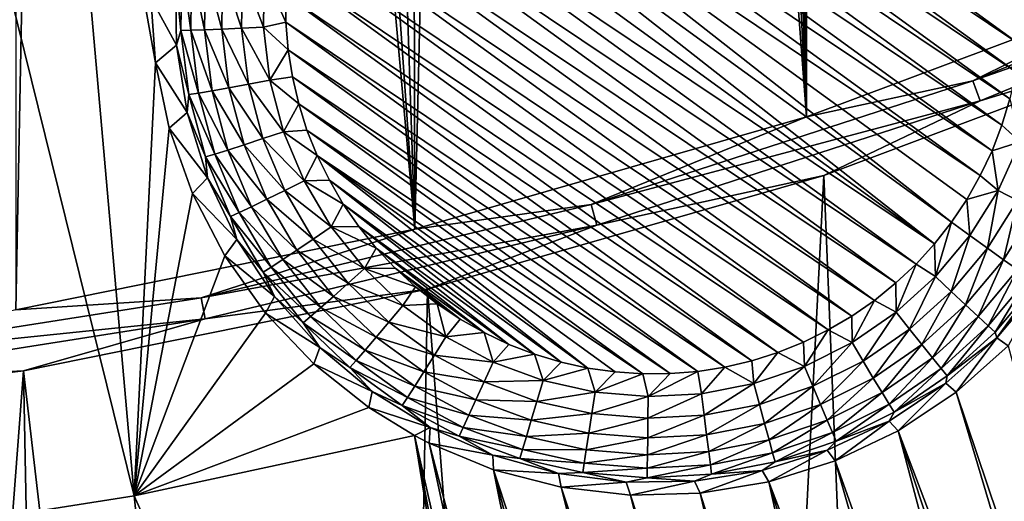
# Model space of a CAD drawing. Header units: metres. Extents: x -24 to 72, y -247 to 22.
# Tile 73 of 256: x 2.19 to 4.84, y -236.29 to -234.99. Entities that reach past the tile are written whole.
import ezdxf

# ---------------------------------------------------------------- set-up
doc = ezdxf.new("R2010")
doc.units = ezdxf.units.M
doc.layers.add('solid_509589_MEDIA_SW0001', color=7, linetype='CONTINUOUS')

msp = doc.modelspace()

# ---------------------------------------------------------------- linework, layer by layer
at = {"layer": 'solid_509589_MEDIA_SW0001'}
for points in [[(4.317534, -222.251083, 309.733734), (4.294447, -222.687439, 309.741455), (4.304141, -235.25589, 309.960815)], [(4.317534, -222.251083, 309.733734), (4.304141, -235.25589, 309.960815), (5.328434, -234.871323, 309.948792)], [(4.294447, -222.687439, 309.741455), (4.225524, -223.11937, 309.749329), (4.304141, -235.25589, 309.960815)], [(4.225524, -223.11937, 309.749329), (4.111245, -223.542419, 309.757233), (4.304141, -235.25589, 309.960815)], [(4.111245, -223.542419, 309.757233), (3.952599, -223.952515, 309.765076), (4.304141, -235.25589, 309.960815)], [(3.952599, -223.952515, 309.765076), (3.751058, -224.344879, 309.772766), (4.304141, -235.25589, 309.960815)], [(3.751058, -224.344879, 309.772766), (3.508354, -224.715652, 309.780182), (4.304141, -235.25589, 309.960815)], [(3.508354, -224.715652, 309.780182), (3.227023, -225.060272, 309.787231), (3.252332, -235.557587, 309.970367)], [(3.508354, -224.715652, 309.780182), (3.252332, -235.557587, 309.970367), (4.304141, -235.25589, 309.960815)], [(3.227023, -225.060272, 309.787231), (2.909538, -225.375244, 309.793793), (3.252332, -235.557587, 309.970367)], [(2.909538, -225.375244, 309.793793), (2.559399, -225.656509, 309.799744), (3.252332, -235.557587, 309.970367)], [(2.559399, -225.656509, 309.799744), (2.372971, -225.783615, 309.80249), (3.252332, -235.557587, 309.970367)], [(2.372971, -225.783615, 309.80249), (2.179745, -225.901077, 309.805023), (2.179827, -235.77446, 309.977356)], [(2.372971, -225.783615, 309.80249), (2.179827, -235.77446, 309.977356), (3.252332, -235.557587, 309.970367)], [(5.801524, -235.200592, 268.984802), (4.381087, -232.650055, 269.313934), (4.788469, -232.455414, 269.310547)], [(6.48876, -234.850494, 268.978699), (5.801524, -235.200592, 268.984802), (4.788469, -232.455414, 269.310547)], [(5.801524, -235.200592, 268.984802), (5.086884, -234.319366, 269.093628), (4.381087, -232.650055, 269.313934)], [(2.498111, -236.273666, 269.00354), (1.797526, -233.441147, 269.327759), (2.240816, -233.355423, 269.326263)], [(2.555681, -235.110199, 269.111145), (2.498111, -236.273666, 269.00354), (2.240816, -233.355423, 269.326263)], [(2.54256, -234.936066, 269.129608), (2.555681, -235.110199, 269.111145), (2.240816, -233.355423, 269.326263)], [(2.498111, -236.273666, 269.00354), (1.736309, -236.394287, 269.005646), (1.797526, -233.441147, 269.327759)], [(3.4245, -234.086685, 268.395416), (3.490942, -234.054047, 268.394836), (4.877368, -235.061203, 268.412415)], [(3.490942, -234.054047, 268.394836), (4.882372, -234.987411, 268.411133), (4.877368, -235.061203, 268.412415)], [(3.360717, -234.124176, 268.396088), (3.4245, -234.086685, 268.395416), (4.866858, -235.13446, 268.413696)], [(3.4245, -234.086685, 268.395416), (4.877368, -235.061203, 268.412415), (4.866858, -235.13446, 268.413696)], [(3.299935, -234.166321, 268.39682), (3.360717, -234.124176, 268.396088), (4.850901, -235.206711, 268.414978)], [(3.360717, -234.124176, 268.396088), (4.866858, -235.13446, 268.413696), (4.850901, -235.206711, 268.414978)], [(3.242411, -234.212936, 268.397614), (3.299935, -234.166321, 268.39682), (4.829596, -235.277527, 268.416199)], [(3.299935, -234.166321, 268.39682), (4.850901, -235.206711, 268.414978), (4.829596, -235.277527, 268.416199)], [(3.188547, -234.263733, 268.398499), (3.242411, -234.212936, 268.397614), (4.803034, -235.346634, 268.417419)], [(3.242411, -234.212936, 268.397614), (4.829596, -235.277527, 268.416199), (4.803034, -235.346634, 268.417419)], [(3.138806, -234.318161, 268.399445), (3.188547, -234.263733, 268.398499), (4.771368, -235.413544, 268.418579)], [(3.188547, -234.263733, 268.398499), (4.803034, -235.346634, 268.417419), (4.771368, -235.413544, 268.418579)], [(3.138806, -234.318161, 268.399445), (4.693905, -235.538818, 268.420776), (3.093323, -234.376099, 268.400482)], [(3.138806, -234.318161, 268.399445), (4.734959, -235.477661, 268.419708), (4.693905, -235.538818, 268.420776)], [(3.138806, -234.318161, 268.399445), (4.771368, -235.413544, 268.418579), (4.734959, -235.477661, 268.419708)], [(3.093323, -234.376099, 268.400482), (4.648423, -235.596756, 268.421783), (3.052269, -234.437256, 268.40155)], [(3.093323, -234.376099, 268.400482), (4.693905, -235.538818, 268.420776), (4.648423, -235.596756, 268.421783)], [(3.052269, -234.437256, 268.40155), (4.648423, -235.596756, 268.421783), (3.01586, -234.501373, 268.402649)], [(3.01586, -234.501373, 268.402649), (4.598681, -235.651184, 268.422729), (2.984195, -234.568283, 268.403839)], [(3.01586, -234.501373, 268.402649), (4.648423, -235.596756, 268.421783), (4.598681, -235.651184, 268.422729)], [(2.984195, -234.568283, 268.403839), (4.544817, -235.701981, 268.423615), (2.957632, -234.63739, 268.405029)], [(2.984195, -234.568283, 268.403839), (4.598681, -235.651184, 268.422729), (4.544817, -235.701981, 268.423615)], [(2.957632, -234.63739, 268.405029), (4.487293, -235.748596, 268.424438), (2.936327, -234.708206, 268.406281)], [(2.957632, -234.63739, 268.405029), (4.544817, -235.701981, 268.423615), (4.487293, -235.748596, 268.424438)], [(2.936327, -234.708206, 268.406281), (4.426512, -235.790741, 268.425171), (2.92037, -234.780457, 268.407532)], [(2.936327, -234.708206, 268.406281), (4.487293, -235.748596, 268.424438), (4.426512, -235.790741, 268.425171)], [(5.747291, -234.747772, 309.938934), (5.328434, -234.871323, 309.948792), (4.751239, -235.158905, 309.951721)], [(5.747291, -234.747772, 309.938934), (4.751239, -235.158905, 309.951721), (5.77108, -234.800049, 309.922882)], [(2.92037, -234.780457, 268.407532), (4.362728, -235.828232, 268.425812), (2.90986, -234.853714, 268.408813)], [(2.92037, -234.780457, 268.407532), (4.426512, -235.790741, 268.425171), (4.362728, -235.828232, 268.425812)], [(4.751239, -235.158905, 309.951721), (4.770907, -235.212891, 309.93573), (5.77108, -234.800049, 309.922882)], [(5.77108, -234.800049, 309.922882), (4.770907, -235.212891, 309.93573), (5.387189, -235.024139, 309.902985)], [(2.626149, -234.849884, 268.607849), (2.623779, -235.023422, 268.610901), (2.609417, -234.879532, 268.667542)], [(2.650143, -235.022949, 268.555573), (2.623779, -235.023422, 268.610901), (2.626149, -234.849884, 268.607849)], [(2.652465, -234.853012, 268.552582), (2.650143, -235.022949, 268.555573), (2.626149, -234.849884, 268.607849)], [(2.687182, -235.021774, 268.506744), (2.650143, -235.022949, 268.555573), (2.652465, -234.853012, 268.552582)], [(2.689434, -234.856903, 268.503876), (2.687182, -235.021774, 268.506744), (2.652465, -234.853012, 268.552582)], [(2.733349, -235.019943, 268.466461), (2.687182, -235.021774, 268.506744), (2.689434, -234.856903, 268.503876)], [(2.735515, -234.861389, 268.463715), (2.733349, -235.019943, 268.466461), (2.689434, -234.856903, 268.503876)], [(2.786716, -235.017548, 268.436432), (2.733349, -235.019943, 268.466461), (2.735515, -234.861389, 268.463715)], [(2.788783, -234.866287, 268.433777), (2.786716, -235.017548, 268.436432), (2.735515, -234.861389, 268.463715)], [(2.788783, -234.866287, 268.433777), (2.845058, -235.014679, 268.417877), (2.786716, -235.017548, 268.436432)], [(2.788783, -234.866287, 268.433777), (2.847015, -234.871399, 268.415375), (2.845058, -235.014679, 268.417877)], [(2.845058, -235.014679, 268.417877), (2.847015, -234.871399, 268.415375), (2.905382, -235.001511, 268.411377)], [(2.847015, -234.871399, 268.415375), (2.904857, -234.927505, 268.410095), (2.905382, -235.001511, 268.411377)], [(2.90986, -234.853714, 268.408813), (4.296287, -235.86087, 268.426392), (2.904857, -234.927505, 268.410095)], [(2.90986, -234.853714, 268.408813), (4.362728, -235.828232, 268.425812), (4.296287, -235.86087, 268.426392)], [(4.751239, -235.158905, 309.951721), (5.328434, -234.871323, 309.948792), (4.304141, -235.25589, 309.960815)], [(2.609417, -234.879532, 268.667542), (2.612038, -235.063004, 268.670746), (2.54256, -234.936066, 269.129608)], [(2.623779, -235.023422, 268.610901), (2.612038, -235.063004, 268.670746), (2.609417, -234.879532, 268.667542)], [(2.904857, -234.927505, 268.410095), (4.296287, -235.86087, 268.426392), (4.227641, -235.888428, 268.42688)], [(2.904857, -234.927505, 268.410095), (4.227641, -235.888428, 268.42688), (2.905382, -235.001511, 268.411377)], [(2.612038, -235.063004, 268.670746), (2.555681, -235.110199, 269.111145), (2.54256, -234.936066, 269.129608)], [(2.845058, -235.014679, 268.417877), (2.905382, -235.001511, 268.411377), (2.911446, -235.075272, 268.412659)], [(2.905382, -235.001511, 268.411377), (4.227641, -235.888428, 268.42688), (4.157084, -235.910797, 268.427246)], [(2.905382, -235.001511, 268.411377), (4.157084, -235.910797, 268.427246), (2.911446, -235.075272, 268.412659)], [(2.623779, -235.023422, 268.610901), (2.645062, -235.195663, 268.613892), (2.612038, -235.063004, 268.670746)], [(2.650143, -235.022949, 268.555573), (2.670985, -235.191605, 268.558502), (2.623779, -235.023422, 268.610901)], [(2.670985, -235.191605, 268.558502), (2.645062, -235.195663, 268.613892), (2.623779, -235.023422, 268.610901)], [(2.687182, -235.021774, 268.506744), (2.707403, -235.18541, 268.509613), (2.650143, -235.022949, 268.555573)], [(2.707403, -235.18541, 268.509613), (2.670985, -235.191605, 268.558502), (2.650143, -235.022949, 268.555573)], [(2.733349, -235.019943, 268.466461), (2.752796, -235.177322, 268.469208), (2.687182, -235.021774, 268.506744)], [(2.752796, -235.177322, 268.469208), (2.707403, -235.18541, 268.509613), (2.687182, -235.021774, 268.506744)], [(2.786716, -235.017548, 268.436432), (2.805269, -235.167694, 268.439056), (2.733349, -235.019943, 268.466461)], [(2.805269, -235.167694, 268.439056), (2.752796, -235.177322, 268.469208), (2.733349, -235.019943, 268.466461)], [(2.786716, -235.017548, 268.436432), (2.845058, -235.014679, 268.417877), (2.862633, -235.156906, 268.420349)], [(2.786716, -235.017548, 268.436432), (2.862633, -235.156906, 268.420349), (2.805269, -235.167694, 268.439056)], [(2.862633, -235.156906, 268.420349), (2.845058, -235.014679, 268.417877), (2.911446, -235.075272, 268.412659)], [(5.387189, -235.024139, 309.902985), (4.350636, -235.413193, 309.915039), (4.689543, -243.732956, 310.058655)], [(4.770907, -235.212891, 309.93573), (4.350636, -235.413193, 309.915039), (5.387189, -235.024139, 309.902985)], [(5.387189, -235.024139, 309.902985), (4.689543, -243.732956, 310.058655), (5.456074, -243.552139, 310.051453)], [(2.612038, -235.063004, 268.670746), (2.640748, -235.244247, 268.67392), (2.555681, -235.110199, 269.111145)], [(2.645062, -235.195663, 268.613892), (2.640748, -235.244247, 268.67392), (2.612038, -235.063004, 268.670746)], [(2.862633, -235.156906, 268.420349), (2.911446, -235.075272, 268.412659), (2.922996, -235.148315, 268.41394)], [(2.911446, -235.075272, 268.412659), (4.157084, -235.910797, 268.427246), (4.085052, -235.927826, 268.427551)], [(2.911446, -235.075272, 268.412659), (4.085052, -235.927826, 268.427551), (2.922996, -235.148315, 268.41394)], [(2.555681, -235.110199, 269.111145), (2.592448, -235.286179, 269.092407), (2.498111, -236.273666, 269.00354)], [(2.640748, -235.244247, 268.67392), (2.592448, -235.286179, 269.092407), (2.555681, -235.110199, 269.111145)], [(2.805269, -235.167694, 268.439056), (2.844096, -235.313904, 268.441589), (2.752796, -235.177322, 268.469208)], [(2.805269, -235.167694, 268.439056), (2.862633, -235.156906, 268.420349), (2.899413, -235.29541, 268.42276)], [(2.805269, -235.167694, 268.439056), (2.899413, -235.29541, 268.42276), (2.844096, -235.313904, 268.441589)], [(2.862633, -235.156906, 268.420349), (2.922996, -235.148315, 268.41394), (2.939985, -235.220352, 268.415192)], [(2.899413, -235.29541, 268.42276), (2.862633, -235.156906, 268.420349), (2.939985, -235.220352, 268.415192)], [(2.922996, -235.148315, 268.41394), (4.085052, -235.927826, 268.427551), (4.011999, -235.939407, 268.427765)], [(2.922996, -235.148315, 268.41394), (4.011999, -235.939407, 268.427765), (2.939985, -235.220352, 268.415192)], [(4.751239, -235.158905, 309.951721), (4.304141, -235.25589, 309.960815), (3.72603, -235.490875, 309.962189)], [(4.751239, -235.158905, 309.951721), (3.72603, -235.490875, 309.962189), (4.770907, -235.212891, 309.93573)], [(2.645062, -235.195663, 268.613892), (2.689605, -235.363388, 268.616821), (2.640748, -235.244247, 268.67392)], [(2.670985, -235.191605, 268.558502), (2.714602, -235.35585, 268.561371), (2.645062, -235.195663, 268.613892)], [(2.714602, -235.35585, 268.561371), (2.689605, -235.363388, 268.616821), (2.645062, -235.195663, 268.613892)], [(2.707403, -235.18541, 268.509613), (2.749721, -235.344772, 268.51239), (2.670985, -235.191605, 268.558502)], [(2.749721, -235.344772, 268.51239), (2.714602, -235.35585, 268.561371), (2.670985, -235.191605, 268.558502)], [(2.752796, -235.177322, 268.469208), (2.793495, -235.330582, 268.471893), (2.707403, -235.18541, 268.509613)], [(2.793495, -235.330582, 268.471893), (2.749721, -235.344772, 268.51239), (2.707403, -235.18541, 268.509613)], [(2.844096, -235.313904, 268.441589), (2.793495, -235.330582, 268.471893), (2.752796, -235.177322, 268.469208)], [(2.899413, -235.29541, 268.42276), (2.939985, -235.220352, 268.415192), (2.962318, -235.290909, 268.416443)], [(2.939985, -235.220352, 268.415192), (4.011999, -235.939407, 268.427765), (3.93823, -235.945511, 268.427856)], [(2.939985, -235.220352, 268.415192), (3.93823, -235.945511, 268.427856), (2.962318, -235.290909, 268.416443)], [(3.72603, -235.490875, 309.962189), (3.741455, -235.546234, 309.946259), (4.770907, -235.212891, 309.93573)], [(4.770907, -235.212891, 309.93573), (3.741455, -235.546234, 309.946259), (4.350636, -235.413193, 309.915039)], [(4.878209, -235.322433, 268.423248), (4.829596, -235.277527, 268.416199), (4.850901, -235.206711, 268.414978)], [(2.640748, -235.244247, 268.67392), (2.694963, -235.419556, 268.676971), (2.592448, -235.286179, 269.092407)], [(2.689605, -235.363388, 268.616821), (2.694963, -235.419556, 268.676971), (2.640748, -235.244247, 268.67392)], [(3.72603, -235.490875, 309.962189), (4.304141, -235.25589, 309.960815), (3.252332, -235.557587, 309.970367)], [(2.592448, -235.286179, 269.092407), (2.654466, -235.46106, 269.07373), (2.498111, -236.273666, 269.00354)], [(2.694963, -235.419556, 268.676971), (2.654466, -235.46106, 269.07373), (2.592448, -235.286179, 269.092407)], [(2.844096, -235.313904, 268.441589), (2.899413, -235.29541, 268.42276), (2.954713, -235.427628, 268.425079)], [(2.899413, -235.29541, 268.42276), (2.962318, -235.290909, 268.416443), (2.989842, -235.359558, 268.417633)], [(2.954713, -235.427628, 268.425079), (2.899413, -235.29541, 268.42276), (2.989842, -235.359558, 268.417633)], [(2.962318, -235.290909, 268.416443), (3.93823, -235.945511, 268.427856), (3.864213, -235.946075, 268.427887)], [(2.962318, -235.290909, 268.416443), (3.864213, -235.946075, 268.427887), (2.989842, -235.359558, 268.417633)], [(4.878209, -235.322433, 268.423248), (4.803034, -235.346634, 268.417419), (4.829596, -235.277527, 268.416199)], [(2.844096, -235.313904, 268.441589), (2.902473, -235.453461, 268.444031), (2.793495, -235.330582, 268.471893)], [(2.844096, -235.313904, 268.441589), (2.954713, -235.427628, 268.425079), (2.902473, -235.453461, 268.444031)], [(4.878209, -235.322433, 268.423248), (4.819317, -235.453094, 268.425507), (4.803034, -235.346634, 268.417419)], [(4.870823, -235.480347, 268.444519), (4.819317, -235.453094, 268.425507), (4.878209, -235.322433, 268.423248)], [(2.749721, -235.344772, 268.51239), (2.813348, -235.496887, 268.515045), (2.714602, -235.35585, 268.561371)], [(2.793495, -235.330582, 268.471893), (2.854686, -235.476883, 268.474457), (2.749721, -235.344772, 268.51239)], [(2.854686, -235.476883, 268.474457), (2.813348, -235.496887, 268.515045), (2.749721, -235.344772, 268.51239)], [(2.902473, -235.453461, 268.444031), (2.854686, -235.476883, 268.474457), (2.793495, -235.330582, 268.471893)], [(4.819317, -235.453094, 268.425507), (4.771368, -235.413544, 268.418579), (4.803034, -235.346634, 268.417419)], [(2.714602, -235.35585, 268.561371), (2.780183, -235.512634, 268.564117), (2.689605, -235.363388, 268.616821)], [(2.689605, -235.363388, 268.616821), (2.756575, -235.523499, 268.619629), (2.694963, -235.419556, 268.676971)], [(2.780183, -235.512634, 268.564117), (2.756575, -235.523499, 268.619629), (2.689605, -235.363388, 268.616821)], [(2.813348, -235.496887, 268.515045), (2.780183, -235.512634, 268.564117), (2.714602, -235.35585, 268.561371)], [(2.954713, -235.427628, 268.425079), (2.989842, -235.359558, 268.417633), (3.022441, -235.425995, 268.418793)], [(2.989842, -235.359558, 268.417633), (3.864213, -235.946075, 268.427887), (3.790413, -235.941116, 268.427795)], [(2.989842, -235.359558, 268.417633), (3.790413, -235.941116, 268.427795), (3.717137, -235.930649, 268.427612)], [(2.989842, -235.359558, 268.417633), (3.717137, -235.930649, 268.427612), (3.022441, -235.425995, 268.418793)], [(2.694963, -235.419556, 268.676971), (2.773578, -235.585373, 268.679871), (2.654466, -235.46106, 269.07373)], [(2.756575, -235.523499, 268.619629), (2.773578, -235.585373, 268.679871), (2.694963, -235.419556, 268.676971)], [(2.902473, -235.453461, 268.444031), (2.954713, -235.427628, 268.425079), (3.027503, -235.551071, 268.427216)], [(2.954713, -235.427628, 268.425079), (3.022441, -235.425995, 268.418793), (3.059922, -235.489822, 268.419922)], [(3.027503, -235.551071, 268.427216), (2.954713, -235.427628, 268.425079), (3.059922, -235.489822, 268.419922)], [(3.022441, -235.425995, 268.418793), (3.717137, -235.930649, 268.427612), (3.644851, -235.914734, 268.427338)], [(3.022441, -235.425995, 268.418793), (3.644851, -235.914734, 268.427338), (3.059922, -235.489822, 268.419922)], [(4.350636, -235.413193, 309.915039), (3.286534, -235.718292, 309.924591), (3.917346, -243.886292, 310.064789)], [(3.741455, -235.546234, 309.946259), (3.286534, -235.718292, 309.924591), (4.350636, -235.413193, 309.915039)], [(4.350636, -235.413193, 309.915039), (3.917346, -243.886292, 310.064789), (4.689543, -243.732956, 310.058655)], [(4.819317, -235.453094, 268.425507), (4.734959, -235.477661, 268.419708), (4.771368, -235.413544, 268.418579)], [(2.902473, -235.453461, 268.444031), (2.979313, -235.583786, 268.44632), (2.854686, -235.476883, 268.474457)], [(2.902473, -235.453461, 268.444031), (3.027503, -235.551071, 268.427216), (2.979313, -235.583786, 268.44632)], [(4.819317, -235.453094, 268.425507), (4.743182, -235.574509, 268.427643), (4.734959, -235.477661, 268.419708)], [(4.819317, -235.453094, 268.425507), (4.790452, -235.608521, 268.446747), (4.743182, -235.574509, 268.427643)], [(4.870823, -235.480347, 268.444519), (4.790452, -235.608521, 268.446747), (4.819317, -235.453094, 268.425507)], [(2.654466, -235.46106, 269.07373), (2.741543, -235.628693, 269.055695), (2.498111, -236.273666, 269.00354)], [(2.773578, -235.585373, 268.679871), (2.741543, -235.628693, 269.055695), (2.654466, -235.46106, 269.07373)], [(2.854686, -235.476883, 268.474457), (2.935231, -235.61348, 268.476837), (2.813348, -235.496887, 268.515045)], [(2.979313, -235.583786, 268.44632), (2.935231, -235.61348, 268.476837), (2.854686, -235.476883, 268.474457)], [(4.734959, -235.477661, 268.419708), (4.743182, -235.574509, 268.427643), (4.693905, -235.538818, 268.420776)], [(4.870823, -235.480347, 268.444519), (4.833692, -235.639404, 268.477295), (4.790452, -235.608521, 268.446747)], [(4.870823, -235.480347, 268.444519), (4.917938, -235.505051, 268.474945), (4.833692, -235.639404, 268.477295)], [(3.72603, -235.490875, 309.962189), (3.252332, -235.557587, 309.970367), (2.677945, -235.741638, 309.970245)], [(3.72603, -235.490875, 309.962189), (2.677945, -235.741638, 309.970245), (3.741455, -235.546234, 309.946259)], [(2.780183, -235.512634, 268.564117), (2.866503, -235.659042, 268.56665), (2.756575, -235.523499, 268.619629)], [(2.813348, -235.496887, 268.515045), (2.897098, -235.638916, 268.517517), (2.780183, -235.512634, 268.564117)], [(2.897098, -235.638916, 268.517517), (2.866503, -235.659042, 268.56665), (2.780183, -235.512634, 268.564117)], [(2.935231, -235.61348, 268.476837), (2.897098, -235.638916, 268.517517), (2.813348, -235.496887, 268.515045)], [(3.027503, -235.551071, 268.427216), (3.059922, -235.489822, 268.419922), (3.102038, -235.550613, 268.420959)], [(3.059922, -235.489822, 268.419922), (3.644851, -235.914734, 268.427338), (3.574006, -235.893478, 268.426941)], [(3.059922, -235.489822, 268.419922), (3.574006, -235.893478, 268.426941), (3.102038, -235.550613, 268.420959)], [(4.917938, -235.505051, 268.474945), (4.871097, -235.665878, 268.517975), (4.833692, -235.639404, 268.477295)], [(2.756575, -235.523499, 268.619629), (2.844726, -235.673004, 268.622223), (2.773578, -235.585373, 268.679871)], [(2.866503, -235.659042, 268.56665), (2.844726, -235.673004, 268.622223), (2.756575, -235.523499, 268.619629)], [(4.65122, -235.684418, 268.429565), (4.648423, -235.596756, 268.421783), (4.693905, -235.538818, 268.420776)], [(4.743182, -235.574509, 268.427643), (4.65122, -235.684418, 268.429565), (4.693905, -235.538818, 268.420776)], [(2.677945, -235.741638, 309.970245), (3.252332, -235.557587, 309.970367), (2.179827, -235.77446, 309.977356)], [(2.677945, -235.741638, 309.970245), (2.689031, -235.798065, 309.954346), (3.741455, -235.546234, 309.946259)], [(3.741455, -235.546234, 309.946259), (2.689031, -235.798065, 309.954346), (3.286534, -235.718292, 309.924591)], [(2.979313, -235.583786, 268.44632), (3.027503, -235.551071, 268.427216), (3.116428, -235.663452, 268.429199)], [(3.027503, -235.551071, 268.427216), (3.102038, -235.550613, 268.420959), (3.148612, -235.608139, 268.421967)], [(3.116428, -235.663452, 268.429199), (3.027503, -235.551071, 268.427216), (3.148612, -235.608139, 268.421967)], [(3.102038, -235.550613, 268.420959), (3.574006, -235.893478, 268.426941), (3.504899, -235.866959, 268.426483)], [(3.102038, -235.550613, 268.420959), (3.504899, -235.866959, 268.426483), (3.148612, -235.608139, 268.421967)], [(2.773578, -235.585373, 268.679871), (2.874995, -235.738297, 268.682526), (2.741543, -235.628693, 269.055695)], [(2.844726, -235.673004, 268.622223), (2.874995, -235.738297, 268.682526), (2.773578, -235.585373, 268.679871)], [(2.979313, -235.583786, 268.44632), (3.073185, -235.702423, 268.448395), (2.935231, -235.61348, 268.476837)], [(2.979313, -235.583786, 268.44632), (3.116428, -235.663452, 268.429199), (3.073185, -235.702423, 268.448395)], [(4.693373, -235.724548, 268.448761), (4.65122, -235.684418, 268.429565), (4.743182, -235.574509, 268.427643)], [(4.693373, -235.724548, 268.448761), (4.743182, -235.574509, 268.427643), (4.790452, -235.608521, 268.446747)], [(2.935231, -235.61348, 268.476837), (3.033629, -235.737839, 268.479004), (2.897098, -235.638916, 268.517517)], [(3.073185, -235.702423, 268.448395), (3.033629, -235.737839, 268.479004), (2.935231, -235.61348, 268.476837)], [(3.116428, -235.663452, 268.429199), (3.148612, -235.608139, 268.421967), (3.199361, -235.662018, 268.422913)], [(3.148612, -235.608139, 268.421967), (3.504899, -235.866959, 268.426483), (3.437971, -235.835342, 268.425934)], [(3.148612, -235.608139, 268.421967), (3.437971, -235.835342, 268.425934), (3.199361, -235.662018, 268.422913)], [(4.65122, -235.684418, 268.429565), (4.598681, -235.651184, 268.422729), (4.648423, -235.596756, 268.421783)], [(4.693373, -235.724548, 268.448761), (4.790452, -235.608521, 268.446747), (4.731933, -235.761032, 268.479401)], [(4.790452, -235.608521, 268.446747), (4.833692, -235.639404, 268.477295), (4.731933, -235.761032, 268.479401)], [(2.741543, -235.628693, 269.055695), (2.851202, -235.782669, 269.03891), (2.498111, -236.273666, 269.00354)], [(2.874995, -235.738297, 268.682526), (2.851202, -235.782669, 269.03891), (2.741543, -235.628693, 269.055695)], [(2.897098, -235.638916, 268.517517), (2.999411, -235.768219, 268.519775), (2.866503, -235.659042, 268.56665)], [(3.033629, -235.737839, 268.479004), (2.999411, -235.768219, 268.519775), (2.897098, -235.638916, 268.517517)], [(4.731933, -235.761032, 268.479401), (4.833692, -235.639404, 268.477295), (4.765289, -235.792343, 268.520203)], [(4.833692, -235.639404, 268.477295), (4.871097, -235.665878, 268.517975), (4.765289, -235.792343, 268.520203)], [(2.866503, -235.659042, 268.56665), (2.971958, -235.792313, 268.569), (2.844726, -235.673004, 268.622223)], [(2.999411, -235.768219, 268.519775), (2.971958, -235.792313, 268.569), (2.866503, -235.659042, 268.56665)], [(3.073185, -235.702423, 268.448395), (3.116428, -235.663452, 268.429199), (3.21983, -235.762695, 268.430908)], [(3.116428, -235.663452, 268.429199), (3.199361, -235.662018, 268.422913), (3.253956, -235.711914, 268.423798)], [(3.21983, -235.762695, 268.430908), (3.116428, -235.663452, 268.429199), (3.253956, -235.711914, 268.423798)], [(3.199361, -235.662018, 268.422913), (3.437971, -235.835342, 268.425934), (3.373637, -235.798859, 268.425293)], [(3.199361, -235.662018, 268.422913), (3.373637, -235.798859, 268.425293), (3.253956, -235.711914, 268.423798)], [(4.545146, -235.780792, 268.431244), (4.544817, -235.701981, 268.423615), (4.598681, -235.651184, 268.422729)], [(4.65122, -235.684418, 268.429565), (4.545146, -235.780792, 268.431244), (4.598681, -235.651184, 268.422729)], [(4.765289, -235.792343, 268.520203), (4.871097, -235.665878, 268.517975), (4.79205, -235.817169, 268.569427)], [(4.871097, -235.665878, 268.517975), (4.901106, -235.686829, 268.567139), (4.79205, -235.817169, 268.569427)], [(2.844726, -235.673004, 268.622223), (2.952416, -235.809097, 268.624603), (2.874995, -235.738297, 268.682526)], [(2.971958, -235.792313, 268.569), (2.952416, -235.809097, 268.624603), (2.844726, -235.673004, 268.622223)], [(4.581397, -235.826279, 268.450531), (4.545146, -235.780792, 268.431244), (4.65122, -235.684418, 268.429565)], [(4.581397, -235.826279, 268.450531), (4.65122, -235.684418, 268.429565), (4.693373, -235.724548, 268.448761)], [(4.79205, -235.817169, 268.569427), (4.901106, -235.686829, 268.567139), (4.8111, -235.834488, 268.625061)], [(4.901106, -235.686829, 268.567139), (4.922468, -235.70137, 268.622711), (4.8111, -235.834488, 268.625061)], [(3.286534, -235.718292, 309.924591), (2.201123, -235.937683, 309.931519), (3.140162, -244.012024, 310.069855)], [(2.689031, -235.798065, 309.954346), (2.201123, -235.937683, 309.931519), (3.286534, -235.718292, 309.924591)], [(3.073185, -235.702423, 268.448395), (3.18234, -235.807175, 268.450226), (3.033629, -235.737839, 268.479004)], [(3.073185, -235.702423, 268.448395), (3.21983, -235.762695, 268.430908), (3.18234, -235.807175, 268.450226)], [(3.286534, -235.718292, 309.924591), (3.140162, -244.012024, 310.069855), (3.917346, -243.886292, 310.064789)], [(3.21983, -235.762695, 268.430908), (3.253956, -235.711914, 268.423798), (3.312167, -235.757629, 268.424591)], [(3.253956, -235.711914, 268.423798), (3.373637, -235.798859, 268.425293), (3.312167, -235.757629, 268.424591)], [(4.545146, -235.780792, 268.431244), (4.487293, -235.748596, 268.424438), (4.544817, -235.701981, 268.423615)], [(4.581397, -235.826279, 268.450531), (4.693373, -235.724548, 268.448761), (4.614558, -235.867676, 268.481262)], [(4.693373, -235.724548, 268.448761), (4.731933, -235.761032, 268.479401), (4.614558, -235.867676, 268.481262)], [(4.8111, -235.834488, 268.625061), (4.922468, -235.70137, 268.622711), (4.816057, -235.849274, 268.684479)], [(4.922468, -235.70137, 268.622711), (4.934248, -235.708908, 268.682007), (4.816057, -235.849274, 268.684479)], [(4.816057, -235.849274, 268.684479), (4.934248, -235.708908, 268.682007), (4.846296, -235.870972, 268.971649)], [(2.677945, -235.741638, 309.970245), (2.179827, -235.77446, 309.977356), (1.613414, -235.909683, 309.975708)], [(2.677945, -235.741638, 309.970245), (1.613414, -235.909683, 309.975708), (2.689031, -235.798065, 309.954346)], [(2.874995, -235.738297, 268.682526), (2.997147, -235.875259, 268.684937), (2.851202, -235.782669, 269.03891)], [(2.952416, -235.809097, 268.624603), (2.997147, -235.875259, 268.684937), (2.874995, -235.738297, 268.682526)], [(3.033629, -235.737839, 268.479004), (3.148047, -235.847641, 268.480927), (2.999411, -235.768219, 268.519775)], [(3.18234, -235.807175, 268.450226), (3.148047, -235.847641, 268.480927), (3.033629, -235.737839, 268.479004)], [(4.426935, -235.861832, 268.432648), (4.426512, -235.790741, 268.425171), (4.487293, -235.748596, 268.424438)], [(4.545146, -235.780792, 268.431244), (4.426935, -235.861832, 268.432648), (4.487293, -235.748596, 268.424438)], [(2.999411, -235.768219, 268.519775), (3.118381, -235.882401, 268.521759), (2.971958, -235.792313, 268.569)], [(3.148047, -235.847641, 268.480927), (3.118381, -235.882401, 268.521759), (2.999411, -235.768219, 268.519775)], [(3.18234, -235.807175, 268.450226), (3.21983, -235.762695, 268.430908), (3.335783, -235.846924, 268.432404)], [(3.335783, -235.846924, 268.432404), (3.21983, -235.762695, 268.430908), (3.312167, -235.757629, 268.424591)], [(3.335783, -235.846924, 268.432404), (3.312167, -235.757629, 268.424591), (3.373637, -235.798859, 268.425293)], [(4.614558, -235.867676, 268.481262), (4.731933, -235.761032, 268.479401), (4.643244, -235.903229, 268.522125)], [(4.731933, -235.761032, 268.479401), (4.765289, -235.792343, 268.520203), (4.643244, -235.903229, 268.522125)], [(1.613414, -235.909683, 309.975708), (1.620092, -235.966797, 309.959869), (2.689031, -235.798065, 309.954346)], [(2.689031, -235.798065, 309.954346), (1.620092, -235.966797, 309.959869), (2.201123, -235.937683, 309.931519)], [(2.851202, -235.782669, 269.03891), (2.980977, -235.919556, 269.02359), (2.498111, -236.273666, 269.00354)], [(2.997147, -235.875259, 268.684937), (2.980977, -235.919556, 269.02359), (2.851202, -235.782669, 269.03891)], [(2.971958, -235.792313, 268.569), (3.094581, -235.909988, 268.571045), (2.952416, -235.809097, 268.624603)], [(3.118381, -235.882401, 268.521759), (3.094581, -235.909988, 268.571045), (2.971958, -235.792313, 268.569)], [(3.335783, -235.846924, 268.432404), (3.373637, -235.798859, 268.425293), (3.437971, -235.835342, 268.425934)], [(4.426935, -235.861832, 268.432648), (4.362728, -235.828232, 268.425812), (4.426512, -235.790741, 268.425171)], [(4.456609, -235.911835, 268.452026), (4.426935, -235.861832, 268.432648), (4.545146, -235.780792, 268.431244)], [(4.456609, -235.911835, 268.452026), (4.545146, -235.780792, 268.431244), (4.581397, -235.826279, 268.450531)], [(4.643244, -235.903229, 268.522125), (4.765289, -235.792343, 268.520203), (4.666258, -235.931458, 268.571411)], [(4.765289, -235.792343, 268.520203), (4.79205, -235.817169, 268.569427), (4.666258, -235.931458, 268.571411)], [(2.952416, -235.809097, 268.624603), (3.077639, -235.929276, 268.626709), (2.997147, -235.875259, 268.684937)], [(3.094581, -235.909988, 268.571045), (3.077639, -235.929276, 268.626709), (2.952416, -235.809097, 268.624603)], [(3.18234, -235.807175, 268.450226), (3.304745, -235.896103, 268.451752), (3.148047, -235.847641, 268.480927)], [(3.18234, -235.807175, 268.450226), (3.335783, -235.846924, 268.432404), (3.304745, -235.896103, 268.451752)], [(4.29879, -235.92601, 268.433777), (4.296287, -235.86087, 268.426392), (4.362728, -235.828232, 268.425812)], [(4.426935, -235.861832, 268.432648), (4.29879, -235.92601, 268.433777), (4.362728, -235.828232, 268.425812)], [(4.456609, -235.911835, 268.452026), (4.581397, -235.826279, 268.450531), (4.483753, -235.957336, 268.482819)], [(4.581397, -235.826279, 268.450531), (4.614558, -235.867676, 268.481262), (4.483753, -235.957336, 268.482819)], [(4.666258, -235.931458, 268.571411), (4.79205, -235.817169, 268.569427), (4.682641, -235.951202, 268.627075)], [(4.79205, -235.817169, 268.569427), (4.8111, -235.834488, 268.625061), (4.682641, -235.951202, 268.627075)], [(3.148047, -235.847641, 268.480927), (3.276353, -235.940842, 268.482544), (3.118381, -235.882401, 268.521759)], [(3.304745, -235.896103, 268.451752), (3.276353, -235.940842, 268.482544), (3.148047, -235.847641, 268.480927)], [(3.304745, -235.896103, 268.451752), (3.335783, -235.846924, 268.432404), (3.462127, -235.914581, 268.433563)], [(3.462127, -235.914581, 268.433563), (3.335783, -235.846924, 268.432404), (3.437971, -235.835342, 268.425934)], [(3.462127, -235.914581, 268.433563), (3.437971, -235.835342, 268.425934), (3.504899, -235.866959, 268.426483)], [(4.679087, -235.97142, 268.686615), (4.816057, -235.849274, 268.684479), (4.706171, -235.995316, 268.967041)], [(4.682641, -235.951202, 268.627075), (4.816057, -235.849274, 268.684479), (4.679087, -235.97142, 268.686615)], [(4.682641, -235.951202, 268.627075), (4.8111, -235.834488, 268.625061), (4.816057, -235.849274, 268.684479)], [(4.816057, -235.849274, 268.684479), (4.846296, -235.870972, 268.971649), (4.706171, -235.995316, 268.967041)], [(2.997147, -235.875259, 268.684937), (3.137549, -235.993423, 268.686981), (2.980977, -235.919556, 269.02359)], [(3.077639, -235.929276, 268.626709), (3.137549, -235.993423, 268.686981), (2.997147, -235.875259, 268.684937)], [(3.118381, -235.882401, 268.521759), (3.251793, -235.979309, 268.523468), (3.094581, -235.909988, 268.571045)], [(3.276353, -235.940842, 268.482544), (3.251793, -235.979309, 268.523468), (3.118381, -235.882401, 268.521759)], [(3.462127, -235.914581, 268.433563), (3.504899, -235.866959, 268.426483), (3.574006, -235.893478, 268.426941)], [(4.29879, -235.92601, 268.433777), (4.227641, -235.888428, 268.42688), (4.296287, -235.86087, 268.426392)], [(4.321333, -235.979584, 268.453217), (4.29879, -235.92601, 268.433777), (4.426935, -235.861832, 268.432648)], [(4.321333, -235.979584, 268.453217), (4.426935, -235.861832, 268.432648), (4.456609, -235.911835, 268.452026)], [(4.483753, -235.957336, 268.482819), (4.614558, -235.867676, 268.481262), (4.507235, -235.99646, 268.523743)], [(4.614558, -235.867676, 268.481262), (4.643244, -235.903229, 268.522125), (4.507235, -235.99646, 268.523743)], [(4.706171, -235.995316, 268.967041), (4.846296, -235.870972, 268.971649), (5.542247, -238.475113, 268.810303)], [(3.094581, -235.909988, 268.571045), (3.232088, -236.009888, 268.572784), (3.077639, -235.929276, 268.626709)], [(3.251793, -235.979309, 268.523468), (3.232088, -236.009888, 268.572784), (3.094581, -235.909988, 268.571045)], [(3.304745, -235.896103, 268.451752), (3.438119, -235.967514, 268.453003), (3.276353, -235.940842, 268.482544)], [(3.304745, -235.896103, 268.451752), (3.462127, -235.914581, 268.433563), (3.438119, -235.967514, 268.453003)], [(3.596509, -235.964417, 268.434448), (3.462127, -235.914581, 268.433563), (3.574006, -235.893478, 268.426941)], [(3.596509, -235.964417, 268.434448), (3.574006, -235.893478, 268.426941), (3.644851, -235.914734, 268.427338)], [(4.163096, -235.972153, 268.43457), (4.157084, -235.910797, 268.427246), (4.227641, -235.888428, 268.42688)], [(4.29879, -235.92601, 268.433777), (4.163096, -235.972153, 268.43457), (4.227641, -235.888428, 268.42688)], [(4.507235, -235.99646, 268.523743), (4.643244, -235.903229, 268.522125), (4.526073, -236.027557, 268.57309)], [(4.643244, -235.903229, 268.522125), (4.666258, -235.931458, 268.571411), (4.526073, -236.027557, 268.57309)], [(2.980977, -235.919556, 269.02359), (3.12834, -236.03685, 269.009857), (2.498111, -236.273666, 269.00354)], [(3.137549, -235.993423, 268.686981), (3.12834, -236.03685, 269.009857), (2.980977, -235.919556, 269.02359)], [(3.077639, -235.929276, 268.626709), (3.218062, -236.031281, 268.628479), (3.137549, -235.993423, 268.686981)], [(3.232088, -236.009888, 268.572784), (3.218062, -236.031281, 268.628479), (3.077639, -235.929276, 268.626709)], [(3.438119, -235.967514, 268.453003), (3.462127, -235.914581, 268.433563), (3.596509, -235.964417, 268.434448)], [(3.596509, -235.964417, 268.434448), (3.644851, -235.914734, 268.427338), (3.717137, -235.930649, 268.427612)], [(3.736426, -235.995483, 268.434998), (3.596509, -235.964417, 268.434448), (3.717137, -235.930649, 268.427612)], [(3.736426, -235.995483, 268.434998), (3.717137, -235.930649, 268.427612), (3.790413, -235.941116, 268.427795)], [(4.022383, -235.99939, 268.435059), (4.011999, -235.939407, 268.427765), (4.085052, -235.927826, 268.427551)], [(4.163096, -235.972153, 268.43457), (4.022383, -235.99939, 268.435059), (4.085052, -235.927826, 268.427551)], [(4.163096, -235.972153, 268.43457), (4.085052, -235.927826, 268.427551), (4.157084, -235.910797, 268.427246)], [(4.17809, -236.02829, 268.454071), (4.163096, -235.972153, 268.43457), (4.29879, -235.92601, 268.433777)], [(4.17809, -236.02829, 268.454071), (4.29879, -235.92601, 268.433777), (4.321333, -235.979584, 268.453217)], [(4.321333, -235.979584, 268.453217), (4.456609, -235.911835, 268.452026), (4.341955, -236.028366, 268.48407)], [(4.456609, -235.911835, 268.452026), (4.483753, -235.957336, 268.482819), (4.341955, -236.028366, 268.48407)], [(4.526073, -236.027557, 268.57309), (4.666258, -235.931458, 268.571411), (4.539483, -236.049332, 268.628784)], [(4.666258, -235.931458, 268.571411), (4.682641, -235.951202, 268.627075), (4.539483, -236.049332, 268.628784)], [(2.201123, -235.937683, 309.931519), (1.101702, -236.069794, 309.93573), (1.574024, -244.180084, 310.07663)], [(1.620092, -235.966797, 309.959869), (1.101702, -236.069794, 309.93573), (2.201123, -235.937683, 309.931519)], [(2.201123, -235.937683, 309.931519), (1.574024, -244.180084, 310.07663), (2.358669, -244.110016, 310.073792)], [(2.201123, -235.937683, 309.931519), (2.358669, -244.110016, 310.073792), (3.140162, -244.012024, 310.069855)], [(3.276353, -235.940842, 268.482544), (3.416158, -236.015717, 268.483856), (3.251793, -235.979309, 268.523468)], [(3.438119, -235.967514, 268.453003), (3.416158, -236.015717, 268.483856), (3.276353, -235.940842, 268.482544)], [(3.736426, -235.995483, 268.434998), (3.790413, -235.941116, 268.427795), (3.864213, -235.946075, 268.427887)], [(3.879271, -236.007217, 268.435181), (3.736426, -235.995483, 268.434998), (3.864213, -235.946075, 268.427887)], [(3.879271, -236.007217, 268.435181), (3.864213, -235.946075, 268.427887), (3.93823, -235.945511, 268.427856)], [(3.879271, -236.007217, 268.435181), (3.93823, -235.945511, 268.427856), (4.011999, -235.939407, 268.427765)], [(4.022383, -235.99939, 268.435059), (3.879271, -236.007217, 268.435181), (4.011999, -235.939407, 268.427765)], [(4.341955, -236.028366, 268.48407), (4.483753, -235.957336, 268.482819), (4.359795, -236.070313, 268.525055)], [(4.483753, -235.957336, 268.482819), (4.507235, -235.99646, 268.523743), (4.359795, -236.070313, 268.525055)], [(4.539483, -236.049332, 268.628784), (4.682641, -235.951202, 268.627075), (4.679087, -235.97142, 268.686615)], [(3.251793, -235.979309, 268.523468), (3.39716, -236.057159, 268.524811), (3.232088, -236.009888, 268.572784)], [(3.416158, -236.015717, 268.483856), (3.39716, -236.057159, 268.524811), (3.251793, -235.979309, 268.523468)], [(3.438119, -235.967514, 268.453003), (3.579978, -236.020126, 268.453918), (3.416158, -236.015717, 268.483856)], [(3.438119, -235.967514, 268.453003), (3.596509, -235.964417, 268.434448), (3.579978, -236.020126, 268.453918)], [(3.579978, -236.020126, 268.453918), (3.596509, -235.964417, 268.434448), (3.736426, -235.995483, 268.434998)], [(4.029548, -236.057037, 268.454559), (4.022383, -235.99939, 268.435059), (4.163096, -235.972153, 268.43457)], [(4.029548, -236.057037, 268.454559), (4.163096, -235.972153, 268.43457), (4.17809, -236.02829, 268.454071)], [(4.17809, -236.02829, 268.454071), (4.321333, -235.979584, 268.453217), (4.191806, -236.079422, 268.484955)], [(4.321333, -235.979584, 268.453217), (4.341955, -236.028366, 268.48407), (4.191806, -236.079422, 268.484955)], [(4.526127, -236.072815, 268.688385), (4.679087, -235.97142, 268.686615), (4.550213, -236.098862, 268.964386)], [(4.539483, -236.049332, 268.628784), (4.679087, -235.97142, 268.686615), (4.526127, -236.072815, 268.688385)], [(4.679087, -235.97142, 268.686615), (4.706171, -235.995316, 268.967041), (4.550213, -236.098862, 268.964386)], [(3.137549, -235.993423, 268.686981), (3.293343, -236.090424, 268.68869), (3.12834, -236.03685, 269.009857)], [(3.218062, -236.031281, 268.628479), (3.293343, -236.090424, 268.68869), (3.137549, -235.993423, 268.686981)], [(3.232088, -236.009888, 268.572784), (3.381919, -236.090118, 268.574188), (3.218062, -236.031281, 268.628479)], [(3.39716, -236.057159, 268.524811), (3.381919, -236.090118, 268.574188), (3.232088, -236.009888, 268.572784)], [(3.416158, -236.015717, 268.483856), (3.564857, -236.070862, 268.484802), (3.39716, -236.057159, 268.524811)], [(3.579978, -236.020126, 268.453918), (3.564857, -236.070862, 268.484802), (3.416158, -236.015717, 268.483856)], [(3.579978, -236.020126, 268.453918), (3.736426, -235.995483, 268.434998), (3.72768, -236.052917, 268.454498)], [(3.72768, -236.052917, 268.454498), (3.736426, -235.995483, 268.434998), (3.879271, -236.007217, 268.435181)], [(3.72768, -236.052917, 268.454498), (3.879271, -236.007217, 268.435181), (3.878473, -236.065308, 268.454712)], [(3.878473, -236.065308, 268.454712), (3.879271, -236.007217, 268.435181), (4.022383, -235.99939, 268.435059)], [(3.878473, -236.065308, 268.454712), (4.022383, -235.99939, 268.435059), (4.029548, -236.057037, 268.454559)], [(4.359795, -236.070313, 268.525055), (4.507235, -235.99646, 268.523743), (4.374107, -236.103668, 268.574432)], [(4.507235, -235.99646, 268.523743), (4.526073, -236.027557, 268.57309), (4.374107, -236.103668, 268.574432)], [(4.550213, -236.098862, 268.964386), (4.706171, -235.995316, 268.967041), (5.418402, -238.387253, 268.815674)], [(4.706171, -235.995316, 268.967041), (5.542247, -238.475113, 268.810303), (5.418402, -238.387253, 268.815674)], [(3.12834, -236.03685, 269.009857), (3.250859, -236.111786, 269.000519), (2.498111, -236.273666, 269.00354)], [(3.293343, -236.090424, 268.68869), (3.250859, -236.111786, 269.000519), (3.12834, -236.03685, 269.009857)], [(3.218062, -236.031281, 268.628479), (3.371069, -236.11322, 268.629913), (3.293343, -236.090424, 268.68869)], [(3.381919, -236.090118, 268.574188), (3.371069, -236.11322, 268.629913), (3.218062, -236.031281, 268.628479)], [(3.579978, -236.020126, 268.453918), (3.72768, -236.052917, 268.454498), (3.564857, -236.070862, 268.484802)], [(4.029548, -236.057037, 268.454559), (4.17809, -236.02829, 268.454071), (4.036101, -236.109558, 268.485504)], [(4.17809, -236.02829, 268.454071), (4.191806, -236.079422, 268.484955), (4.036101, -236.109558, 268.485504)], [(4.191806, -236.079422, 268.484955), (4.341955, -236.028366, 268.48407), (4.203671, -236.123398, 268.52597)], [(4.341955, -236.028366, 268.48407), (4.359795, -236.070313, 268.525055), (4.203671, -236.123398, 268.52597)], [(4.374107, -236.103668, 268.574432), (4.526073, -236.027557, 268.57309), (4.384295, -236.12706, 268.630157)], [(4.526073, -236.027557, 268.57309), (4.539483, -236.049332, 268.628784), (4.384295, -236.12706, 268.630157)], [(3.39716, -236.057159, 268.524811), (3.551776, -236.114487, 268.525818), (3.381919, -236.090118, 268.574188)], [(3.564857, -236.070862, 268.484802), (3.551776, -236.114487, 268.525818), (3.39716, -236.057159, 268.524811)], [(3.72768, -236.052917, 268.454498), (3.71968, -236.10524, 268.485413), (3.564857, -236.070862, 268.484802)], [(3.72768, -236.052917, 268.454498), (3.878473, -236.065308, 268.454712), (3.71968, -236.10524, 268.485413)], [(3.878473, -236.065308, 268.454712), (3.877743, -236.11821, 268.485657), (3.71968, -236.10524, 268.485413)], [(4.029548, -236.057037, 268.454559), (4.036101, -236.109558, 268.485504), (3.877743, -236.11821, 268.485657)], [(3.878473, -236.065308, 268.454712), (4.029548, -236.057037, 268.454559), (3.877743, -236.11821, 268.485657)], [(4.384295, -236.12706, 268.630157), (4.539483, -236.049332, 268.628784), (4.526127, -236.072815, 268.688385)], [(3.293343, -236.090424, 268.68869), (3.290326, -236.132278, 268.997864), (3.250859, -236.111786, 269.000519)], [(3.293343, -236.090424, 268.68869), (3.461356, -236.164261, 268.689972), (3.290326, -236.132278, 268.997864)], [(3.371069, -236.11322, 268.629913), (3.461356, -236.164261, 268.689972), (3.293343, -236.090424, 268.68869)], [(3.381919, -236.090118, 268.574188), (3.541281, -236.149216, 268.575226), (3.371069, -236.11322, 268.629913)], [(3.551776, -236.114487, 268.525818), (3.541281, -236.149216, 268.575226), (3.381919, -236.090118, 268.574188)], [(3.564857, -236.070862, 268.484802), (3.71968, -236.10524, 268.485413), (3.551776, -236.114487, 268.525818)], [(4.036101, -236.109558, 268.485504), (4.191806, -236.079422, 268.484955), (4.041771, -236.154739, 268.52652)], [(4.191806, -236.079422, 268.484955), (4.203671, -236.123398, 268.52597), (4.041771, -236.154739, 268.52652)], [(4.203671, -236.123398, 268.52597), (4.359795, -236.070313, 268.525055), (4.21319, -236.158386, 268.575378)], [(4.359795, -236.070313, 268.525055), (4.374107, -236.103668, 268.574432), (4.21319, -236.158386, 268.575378)], [(4.360291, -236.151413, 268.689758), (4.526127, -236.072815, 268.688385), (4.381411, -236.179626, 268.963623)], [(4.384295, -236.12706, 268.630157), (4.526127, -236.072815, 268.688385), (4.360291, -236.151413, 268.689758)], [(4.526127, -236.072815, 268.688385), (4.550213, -236.098862, 268.964386), (4.381411, -236.179626, 268.963623)], [(3.720694, -239.009247, 268.819672), (2.498111, -236.273666, 269.00354), (3.250859, -236.111786, 269.000519)], [(3.770878, -238.882446, 268.823669), (3.720694, -239.009247, 268.819672), (3.250859, -236.111786, 269.000519)], [(3.849914, -238.739975, 268.828064), (3.770878, -238.882446, 268.823669), (3.250859, -236.111786, 269.000519)], [(3.290326, -236.132278, 268.997864), (3.849914, -238.739975, 268.828064), (3.250859, -236.111786, 269.000519)], [(3.371069, -236.11322, 268.629913), (3.533811, -236.173569, 268.630951), (3.461356, -236.164261, 268.689972)], [(3.541281, -236.149216, 268.575226), (3.533811, -236.173569, 268.630951), (3.371069, -236.11322, 268.629913)], [(3.551776, -236.114487, 268.525818), (3.712759, -236.150238, 268.526428), (3.541281, -236.149216, 268.575226)], [(3.71968, -236.10524, 268.485413), (3.712759, -236.150238, 268.526428), (3.551776, -236.114487, 268.525818)], [(3.71968, -236.10524, 268.485413), (3.877743, -236.11821, 268.485657), (3.712759, -236.150238, 268.526428)], [(3.877743, -236.11821, 268.485657), (3.877111, -236.163742, 268.526672), (3.712759, -236.150238, 268.526428)], [(4.036101, -236.109558, 268.485504), (4.041771, -236.154739, 268.52652), (3.877111, -236.163742, 268.526672)], [(3.877743, -236.11821, 268.485657), (4.036101, -236.109558, 268.485504), (3.877111, -236.163742, 268.526672)], [(4.21319, -236.158386, 268.575378), (4.374107, -236.103668, 268.574432), (4.219965, -236.182938, 268.631134)], [(4.374107, -236.103668, 268.574432), (4.384295, -236.12706, 268.630157), (4.219965, -236.182938, 268.631134)], [(4.381411, -236.179626, 268.963623), (4.550213, -236.098862, 268.964386), (5.121691, -238.258118, 268.826202)], [(4.550213, -236.098862, 268.964386), (5.274092, -238.312012, 268.821198), (5.121691, -238.258118, 268.826202)], [(4.550213, -236.098862, 268.964386), (5.418402, -238.387253, 268.815674), (5.274092, -238.312012, 268.821198)], [(3.290326, -236.132278, 268.997864), (3.947443, -238.610947, 268.831848), (3.849914, -238.739975, 268.828064)], [(3.290326, -236.132278, 268.997864), (3.463764, -236.204102, 268.98761), (3.947443, -238.610947, 268.831848)], [(3.461356, -236.164261, 268.689972), (3.463764, -236.204102, 268.98761), (3.290326, -236.132278, 268.997864)], [(4.041771, -236.154739, 268.52652), (4.203671, -236.123398, 268.52597), (4.046319, -236.190689, 268.575958)], [(4.203671, -236.123398, 268.52597), (4.21319, -236.158386, 268.575378), (4.046319, -236.190689, 268.575958)], [(4.219965, -236.182938, 268.631134), (4.384295, -236.12706, 268.630157), (4.360291, -236.151413, 268.689758)], [(3.461356, -236.164261, 268.689972), (3.638168, -236.21344, 268.690826), (3.463764, -236.204102, 268.98761)], [(3.533811, -236.173569, 268.630951), (3.638168, -236.21344, 268.690826), (3.461356, -236.164261, 268.689972)], [(3.541281, -236.149216, 268.575226), (3.707206, -236.186066, 268.575867), (3.533811, -236.173569, 268.630951)], [(3.533811, -236.173569, 268.630951), (3.703254, -236.211197, 268.631622), (3.638168, -236.21344, 268.690826)], [(3.707206, -236.186066, 268.575867), (3.703254, -236.211197, 268.631622), (3.533811, -236.173569, 268.630951)], [(3.712759, -236.150238, 268.526428), (3.707206, -236.186066, 268.575867), (3.541281, -236.149216, 268.575226)], [(3.712759, -236.150238, 268.526428), (3.877111, -236.163742, 268.526672), (3.707206, -236.186066, 268.575867)], [(3.877111, -236.163742, 268.526672), (3.876605, -236.199966, 268.576111), (3.707206, -236.186066, 268.575867)], [(4.041771, -236.154739, 268.52652), (4.046319, -236.190689, 268.575958), (3.876605, -236.199966, 268.576111)], [(3.877111, -236.163742, 268.526672), (4.041771, -236.154739, 268.52652), (3.876605, -236.199966, 268.576111)], [(4.046319, -236.190689, 268.575958), (4.21319, -236.158386, 268.575378), (4.049557, -236.215927, 268.631714)], [(4.21319, -236.158386, 268.575378), (4.219965, -236.182938, 268.631134), (4.049557, -236.215927, 268.631714)], [(4.184956, -236.205627, 268.690704), (4.360291, -236.151413, 268.689758), (4.203043, -236.236069, 268.964722)], [(4.219965, -236.182938, 268.631134), (4.360291, -236.151413, 268.689758), (4.184956, -236.205627, 268.690704)], [(4.360291, -236.151413, 268.689758), (4.381411, -236.179626, 268.963623), (4.203043, -236.236069, 268.964722)], [(3.707206, -236.186066, 268.575867), (3.876605, -236.199966, 268.576111), (3.703254, -236.211197, 268.631622)], [(3.876605, -236.199966, 268.576111), (3.876244, -236.225403, 268.631866), (3.703254, -236.211197, 268.631622)], [(4.046319, -236.190689, 268.575958), (4.049557, -236.215927, 268.631714), (3.876244, -236.225403, 268.631866)], [(3.876605, -236.199966, 268.576111), (4.046319, -236.190689, 268.575958), (3.876244, -236.225403, 268.631866)], [(4.049557, -236.215927, 268.631714), (4.219965, -236.182938, 268.631134), (4.184956, -236.205627, 268.690704)], [(4.203043, -236.236069, 268.964722), (4.381411, -236.179626, 268.963623), (4.963644, -238.22612, 268.830505)], [(4.381411, -236.179626, 268.963623), (5.121691, -238.258118, 268.826202), (4.963644, -238.22612, 268.830505)], [(3.463764, -236.204102, 268.98761), (4.061719, -238.497131, 268.834839), (3.947443, -238.610947, 268.831848)], [(3.463764, -236.204102, 268.98761), (4.190827, -238.400345, 268.836884), (4.061719, -238.497131, 268.834839)], [(3.463764, -236.204102, 268.98761), (3.645306, -236.251007, 268.979156), (4.190827, -238.400345, 268.836884)], [(3.638168, -236.21344, 268.690826), (3.645306, -236.251007, 268.979156), (3.463764, -236.204102, 268.98761)], [(3.703254, -236.211197, 268.631622), (3.820181, -236.236954, 268.691254), (3.638168, -236.21344, 268.690826)], [(3.638168, -236.21344, 268.690826), (3.820181, -236.236954, 268.691254), (3.645306, -236.251007, 268.979156)], [(3.703254, -236.211197, 268.631622), (3.876244, -236.225403, 268.631866), (3.820181, -236.236954, 268.691254)], [(3.876244, -236.225403, 268.631866), (4.003689, -236.234329, 268.691193), (3.820181, -236.236954, 268.691254)], [(3.876244, -236.225403, 268.631866), (4.049557, -236.215927, 268.631714), (4.003689, -236.234329, 268.691193)], [(4.003689, -236.234329, 268.691193), (4.184956, -236.205627, 268.690704), (4.018549, -236.267105, 268.967712)], [(4.049557, -236.215927, 268.631714), (4.184956, -236.205627, 268.690704), (4.003689, -236.234329, 268.691193)], [(4.184956, -236.205627, 268.690704), (4.203043, -236.236069, 268.964722), (4.018549, -236.267105, 268.967712)], [(3.820181, -236.236954, 268.691254), (3.831443, -236.272125, 268.972504), (3.645306, -236.251007, 268.979156)], [(3.645306, -236.251007, 268.979156), (4.332409, -238.322479, 268.83786), (4.190827, -238.400345, 268.836884)], [(3.645306, -236.251007, 268.979156), (3.831443, -236.272125, 268.972504), (4.332409, -238.322479, 268.83786)], [(3.820181, -236.236954, 268.691254), (4.003689, -236.234329, 268.691193), (3.831443, -236.272125, 268.972504)], [(4.003689, -236.234329, 268.691193), (4.018549, -236.267105, 268.967712), (3.831443, -236.272125, 268.972504)], [(4.018549, -236.267105, 268.967712), (4.203043, -236.236069, 268.964722), (4.641528, -238.229584, 268.836395)], [(4.203043, -236.236069, 268.964722), (4.802609, -238.216522, 268.833954), (4.641528, -238.229584, 268.836395)], [(4.203043, -236.236069, 268.964722), (4.963644, -238.22612, 268.830505), (4.802609, -238.216522, 268.833954)], [(2.805486, -239.195465, 268.822845), (1.736309, -236.394287, 269.005646), (2.498111, -236.273666, 269.00354)], [(3.720694, -239.009247, 268.819672), (2.805486, -239.195465, 268.822845), (2.498111, -236.273666, 269.00354)], [(3.831443, -236.272125, 268.972504), (4.018549, -236.267105, 268.967712), (4.483686, -238.265137, 268.837708)], [(3.831443, -236.272125, 268.972504), (4.483686, -238.265137, 268.837708), (4.332409, -238.322479, 268.83786)], [(4.018549, -236.267105, 268.967712), (4.641528, -238.229584, 268.836395), (4.483686, -238.265137, 268.837708)]]:
    msp.add_3dface(points, dxfattribs=at)

doc.saveas('drawing.dxf')
